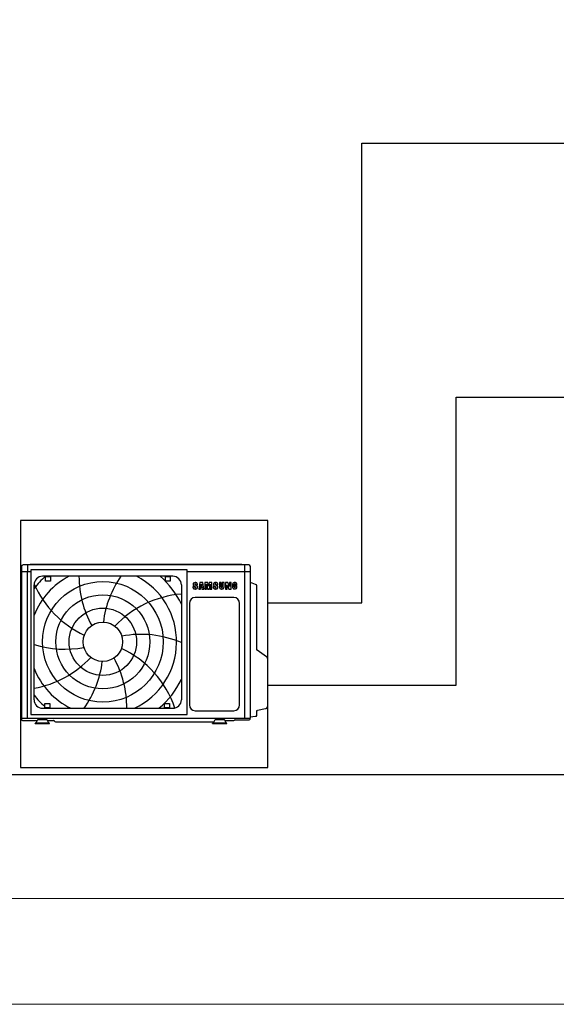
# Model space of a CAD drawing. Header units: inches. Extents: x 67073 to 287261, y -76160 to 48412.
# Tile 41 of 117: x 83533 to 83685, y -42402 to -42123. Entities that reach past the tile are written whole.
import ezdxf

# ---------------------------------------------------------------- set-up
doc = ezdxf.new("R2010")
doc.units = ezdxf.units.IN
doc.header["$MEASUREMENT"] = 0
doc.layers.add('DVM_OUTDOOR', color=7, linetype='Continuous')
doc.layers.add('DVM_USER', color=7, linetype='Continuous')

# ---------------------------------------------------------------- blocks, each defined once
blk = doc.blocks.new('FJM_OD_790x548x285_2P_F')
at = {"layer": 'DVM_OUTDOOR', "color": 0}
for p, q in [((786.8, 548), (8.2, 548)), ((23.3, 548), (23.3, 525.5)), ((32.3, 549.3), (31, 548)), ((762.2, 549.5), (32.8, 549.5)), ((762.7, 549.3), (764, 548)), ((771.7, 548), (771.7, 525.5)), ((0, 518.7), (0, 43.3)), ((2.5, 521.5), (0.2, 519.2)), ((2.5, 542.3), (2.5, 526.2)), ((2.5, 524), (2.5, 19.3)), ((34.6, 524), (2.5, 524)), ((3.1, 524.7), (7.7, 525.5)), ((3.2, 525.5), (34.7, 525.5)), ((23.2, 19.3), (23.2, 524)), ((34.6, 524), (34.6, 524)), ((574.5, 531), (34.7, 531)), ((34.7, 531), (34.7, 31)), ((574.5, 31), (574.5, 531)), ((574.5, 525.5), (791.8, 525.5)), ((792.5, 524), (574.5, 524)), ((771.8, 524), (771.8, 19.3)), ((787.3, 525.5), (791.9, 524.7)), ((792.5, 526.2), (792.5, 542.3)), ((792.6, 524), (792.5, 524)), ((792.6, 19.3), (792.6, 524)), ((46.4, 82.5), (46.4, 479.1)), ((525, 508.6), (75.9, 508.6)), ((554.5, 479.1), (554.5, 82.5)), ((594.7, 481.6), (594.7, 479.8)), ((597.3, 475.8), (603.1, 472.5)), ((607.7, 475.7), (601.4, 479.2)), ((604, 480.7), (604, 478.9)), ((604, 478.9), (609.8, 478.9)), ((609.8, 478.9), (609.8, 481.6)), ((618.2, 486.9), (614.4, 464.7)), ((627.9, 486.9), (618.2, 486.9)), ((620.6, 464.7), (622.8, 481.6)), ((622.8, 481.6), (623.3, 481.6)), ((623.3, 481.6), (625.5, 464.7)), ((631.7, 464.7), (627.9, 486.9)), ((635.8, 486.9), (635.8, 464.7)), ((645.5, 486.9), (635.8, 486.9)), ((641.6, 481.3), (642, 481.3)), ((641.6, 464.7), (641.6, 481.3)), ((642, 481.3), (644.7, 464.7)), ((647.5, 474.9), (645.5, 486.9)), ((650, 486.9), (648, 474.9)), ((659.6, 486.9), (650, 486.9)), ((650.9, 464.7), (653.5, 481.3)), ((653.5, 481.3), (654, 481.3)), ((654, 481.3), (654, 464.7)), ((659.7, 464.7), (659.6, 486.9)), ((665, 481.6), (665, 479.8)), ((667.6, 475.8), (673.4, 472.5)), ((678, 475.7), (671.7, 479.2)), ((674.3, 480.7), (674.3, 478.9)), ((674.3, 478.9), (680.1, 478.9)), ((680.1, 478.9), (680.1, 481.6)), ((691.9, 486.9), (685.6, 486.9)), ((685.6, 486.9), (685.6, 470.9)), ((691.9, 470.9), (691.9, 486.9)), ((695.4, 486.9), (695.4, 470.9)), ((701.6, 486.9), (695.4, 486.9)), ((701.6, 470.9), (701.6, 486.9)), ((707.2, 486.9), (707.2, 464.7)), ((714.6, 486.9), (707.2, 486.9)), ((712.7, 478.5), (713, 478.5)), ((712.7, 464.7), (712.7, 478.5)), ((713, 478.5), (718.5, 464.7)), ((720.1, 473.2), (714.6, 486.9)), ((720.4, 486.9), (720.4, 473.2)), ((725.9, 486.9), (720.4, 486.9)), ((725.9, 464.7), (725.9, 486.9)), ((731.1, 480.9), (731.1, 470.7)), ((737.1, 470.7), (737.1, 480.9)), ((738.7, 476.3), (738.7, 473.2)), ((746.2, 476.3), (738.7, 476.3)), ((740.2, 480.9), (740.2, 479.4)), ((740.2, 479.4), (746.2, 479.4)), ((746.2, 479.4), (746.2, 480.9)), ((746.2, 470.7), (746.2, 476.3)), ((809.6, 480.4), (792.6, 487.3)), ((812.8, 479.1), (809.6, 480.4)), ((814.7, 255.9), (814.7, 476.4)), ((594.2, 472.7), (594.2, 470.1)), ((600.4, 472.7), (594.2, 472.7)), ((600.4, 470.9), (600.4, 472.7)), ((610.2, 470.1), (610.2, 471.8)), ((614.4, 464.7), (620.6, 464.7)), ((625.5, 464.7), (631.7, 464.7)), ((635.8, 464.7), (641.6, 464.7)), ((644.7, 464.7), (650.9, 464.7)), ((648, 474.9), (647.5, 474.9)), ((654, 464.7), (659.7, 464.7)), ((664.5, 472.7), (664.5, 470.1)), ((670.7, 472.7), (664.5, 472.7)), ((670.7, 470.9), (670.7, 472.7)), ((680.5, 470.1), (680.5, 471.8)), ((707.2, 464.7), (712.7, 464.7)), ((718.5, 464.7), (725.9, 464.7)), ((720.4, 473.2), (720.1, 473.2)), ((738.7, 473.2), (740.2, 473.2)), ((740.2, 473.2), (740.2, 470.7)), ((582, 415), (582, 65)), ((735, 435.5), (602.5, 435.5)), ((755.5, 65), (755.5, 415)), ((814.7, 255.9), (814.7, 255.9)), ((848.2, 230.8), (816, 253.4)), ((852.5, 61.6), (852.5, 222.6)), ((2.5, 40.5), (0.2, 42.8)), ((75.9, 53), (525, 53)), ((602.5, 44.5), (735, 44.5)), ((814.7, 28.7), (814.7, 43.1)), ((817.1, 46), (844.6, 51.8)), ((2.5, 19.3), (792.6, 19.3)), ((3.2, 19.3), (3.2, 14)), ((6.2, 11), (56.4, 11)), ((34.7, 31), (574.5, 31)), ((99.8, 1.2), (49.8, 1.2)), ((49.8, 0), (49.8, 1.2)), ((49.8, 0), (99.8, 0)), ((53.6, 3.4), (52.8, 1.2)), ((56.5, 11.4), (53.6, 3.4)), ((90.8, 13), (58.8, 13)), ((96, 3.4), (93.1, 11.4)), ((93.2, 11), (113.1, 11)), ((96.8, 1.2), (96, 3.4)), ((99.8, 0), (99.8, 1.2)), ((116, 9.8), (117.1, 8.7)), ((118.3, 7.5), (117.1, 8.7)), ((121.9, 6), (666.5, 6)), ((711.8, 1.2), (661.8, 1.2)), ((661.8, 0), (661.8, 1.2)), ((661.8, 0), (711.8, 0)), ((665.6, 3.4), (664.8, 1.2)), ((668.5, 11.4), (665.6, 3.4)), ((702.8, 13), (670.8, 13)), ((708, 3.4), (705.1, 11.4)), ((705.2, 11), (734.1, 11)), ((708.8, 1.2), (708, 3.4)), ((711.8, 0), (711.8, 1.2)), ((739.8, 13), (788.8, 13)), ((791.8, 16), (791.8, 19.3)), ((792.6, 24), (808.8, 25.5)), ((808.8, 25.5), (812, 25.7))]:
    blk.add_line(p, q, dxfattribs=at)
for points in [[(86, 507.5), (103.1, 507.5), (103.1, 492), (86, 492)], [(499.2, 507.5), (516.3, 507.5), (516.3, 492), (499.2, 492)], [(83.4, 70), (100.4, 70), (100.4, 54.4), (83.4, 54.4)], [(496.6, 70), (513.6, 70), (513.6, 54.4), (496.6, 54.4)]]:
    blk.add_lwpolyline(points, close=True, dxfattribs=at)
for points in [[(596.4, 485), (596.3, 484.9, 0.005809), (596.2, 484.8, 0.005844), (596.1, 484.7, 0.005922), (596, 484.6, 0.006067), (595.9, 484.5, 0.006193), (595.8, 484.4, 0.006307), (595.7, 484.3, 0.006422), (595.6, 484.2, 0.006544), (595.5, 484.1, 0.006664), (595.5, 484, 0.006782), (595.4, 483.9, 0.006898), (595.3, 483.8, 0.007008), (595.2, 483.7, 0.007125), (595.2, 483.5, 0.007245), (595.1, 483.4, 0.007334), (595.1, 483.3, 0.007389), (595, 483.2, 0.007546), (595, 483.1, 0.007781), (594.9, 482.9, 0.007656), (594.9, 482.8, 0.007233), (594.8, 482.7, 0.008018), (594.8, 482.6, 0.009583), (594.8, 482.5, 0.007399), (594.7, 482.3, 0.0027), (594.7, 482.2, 0.010361), (594.7, 482.1, 0.017922), (594.7, 481.9, 0.008898), (594.7, 481.6, 0.004757)], [(594.7, 479.8), (594.7, 479.7, 0.010025), (594.7, 479.5, 0.009858), (594.7, 479.4, 0.009779), (594.7, 479.2, 0.009857), (594.7, 479.1, 0.009853), (594.8, 478.9, 0.00981), (594.8, 478.8, 0.009739), (594.9, 478.6, 0.009681), (594.9, 478.5, 0.009587), (595, 478.3, 0.009492), (595, 478.2, 0.009366), (595.1, 478, 0.009239), (595.2, 477.9, 0.009099), (595.3, 477.8, 0.008969), (595.3, 477.6, 0.008787), (595.4, 477.5, 0.008578), (595.5, 477.3, 0.008475), (595.6, 477.2, 0.008459), (595.8, 477.1, 0.008058), (595.9, 476.9, 0.007399), (596, 476.8, 0.00794), (596.1, 476.7, 0.009153), (596.3, 476.6, 0.006864), (596.4, 476.4, 0.00253), (596.5, 476.3, 0.009233), (596.7, 476.2, 0.015179), (596.9, 476, 0.007285), (597.3, 475.8, 0.003844)], [(609.8, 481.6), (609.8, 481.9, 0.019213), (609.7, 482.1, 0.018023), (609.7, 482.4, 0.01754), (609.6, 482.7, 0.018105), (609.5, 483, 0.018105), (609.4, 483.3, 0.017906), (609.3, 483.5, 0.017527), (609.1, 483.8, 0.017269), (608.9, 484.1, 0.016791), (608.7, 484.4, 0.016363), (608.5, 484.6, 0.015796), (608.2, 484.9, 0.015296), (607.9, 485.1, 0.014727), (607.6, 485.3, 0.014227), (607.3, 485.6, 0.013654), (606.9, 485.8, 0.013096), (606.6, 486, 0.012688), (606.2, 486.1, 0.012408), (605.8, 486.3, 0.011717), (605.5, 486.4, 0.010728), (605.1, 486.5, 0.011224), (604.6, 486.7, 0.012541), (604.2, 486.7, 0.00971), (603.8, 486.8, 0.004288), (603.5, 486.9, 0.012355), (603, 486.9, 0.020235), (602.3, 486.9, 0.170423), (596.4, 485, 0.005722)], [(680.1, 481.6), (680.1, 481.9, 0.022055), (680, 482.2, 0.020655), (679.9, 482.5, 0.020002), (679.9, 482.9, 0.020591), (679.7, 483.2, 0.020476), (679.6, 483.5, 0.020092), (679.4, 483.8, 0.019492), (679.2, 484.1, 0.019028), (678.9, 484.4, 0.018329), (678.7, 484.7, 0.017681), (678.4, 485, 0.016922), (678, 485.2, 0.01624), (677.7, 485.5, 0.015519), (677.3, 485.7, 0.014855), (676.9, 485.9, 0.014215), (676.5, 486.1, 0.013607), (676.1, 486.3, 0.013069), (675.6, 486.5, 0.012539), (675.2, 486.6, 0.012093), (674.7, 486.7, 0.011615), (674.3, 486.8, 0.011289), (673.8, 486.9, 0.010943), (673.4, 486.9, 0.010602), (672.9, 486.9, 0.010106), (672.5, 486.9, 0.010235), (672.1, 486.9, 0.010235), (671.6, 486.9, 0.010106), (671.2, 486.9, 0.010601), (670.7, 486.8, 0.010943), (670.3, 486.7, 0.01129), (669.8, 486.6, 0.011615), (669.4, 486.5, 0.012088), (669, 486.3, 0.01254), (668.5, 486.1, 0.013088), (668.1, 485.9, 0.013602), (667.7, 485.7, 0.014144), (667.4, 485.5, 0.014873), (667, 485.2, 0.015784), (666.7, 485, 0.01617), (666.4, 484.7, 0.015955), (666.1, 484.4, 0.017953), (665.8, 484.1, 0.02164), (665.6, 483.8, 0.01802), (665.4, 483.5, 0.008332), (665.3, 483.2, 0.024611), (665.2, 482.9, 0.043562), (665.1, 482.3, 0.023373), (665, 481.6, 0.013035)], [(665, 479.8), (665, 479.7, 0.010025), (665, 479.5, 0.009858), (665, 479.4, 0.009779), (665, 479.2, 0.009857), (665, 479.1, 0.009853), (665.1, 478.9, 0.00981), (665.1, 478.8, 0.009739), (665.2, 478.6, 0.009681), (665.2, 478.5, 0.009587), (665.3, 478.3, 0.009492), (665.3, 478.2, 0.009366), (665.4, 478, 0.009239), (665.5, 477.9, 0.009099), (665.6, 477.8, 0.008969), (665.6, 477.6, 0.008787), (665.7, 477.5, 0.008578), (665.8, 477.3, 0.008475), (665.9, 477.2, 0.008459), (666.1, 477.1, 0.008058), (666.2, 476.9, 0.007399), (666.3, 476.8, 0.00794), (666.4, 476.7, 0.009153), (666.6, 476.6, 0.006864), (666.7, 476.4, 0.00253), (666.8, 476.3, 0.009233), (667, 476.2, 0.015179), (667.2, 476, 0.007285), (667.6, 475.8, 0.003844)], [(746.2, 480.9), (746.2, 481.3, 0.019611), (746.2, 481.6, 0.018419), (746.1, 482, 0.017938), (746, 482.3, 0.018615), (745.9, 482.7, 0.018717), (745.7, 483.1, 0.0186), (745.6, 483.4, 0.018315), (745.3, 483.8, 0.018156), (745.1, 484.1, 0.017784), (744.8, 484.4, 0.017436), (744.5, 484.7, 0.016968), (744.2, 485, 0.016536), (743.8, 485.3, 0.016044), (743.5, 485.6, 0.015567), (743.1, 485.8, 0.015089), (742.7, 486, 0.014605), (742.2, 486.2, 0.014172), (741.8, 486.4, 0.013713), (741.4, 486.5, 0.013326), (740.9, 486.7, 0.012877), (740.5, 486.8, 0.01258), (740, 486.8, 0.012241), (739.6, 486.9, 0.011894), (739.1, 486.9, 0.011358), (738.7, 486.9, 0.011513), (738.3, 486.9, 0.011513), (737.8, 486.9, 0.011358), (737.4, 486.8, 0.011894), (736.9, 486.8, 0.012241), (736.5, 486.7, 0.012582), (736, 486.5, 0.012877), (735.6, 486.4, 0.013321), (735.1, 486.2, 0.013714), (734.7, 486, 0.014192), (734.3, 485.8, 0.014599), (733.9, 485.6, 0.015014), (733.5, 485.3, 0.015586), (733.2, 485, 0.016317), (732.8, 484.7, 0.016461), (732.5, 484.4, 0.016002), (732.3, 484.1, 0.01772), (732, 483.8, 0.020981), (731.8, 483.4, 0.017149), (731.6, 483.1, 0.007846), (731.5, 482.7, 0.022958), (731.3, 482.3, 0.039681), (731.2, 481.7, 0.020962), (731.1, 480.9, 0.011632)], [(814.7, 476.4), (814.7, 476.5, 0.009691), (814.7, 476.6, 0.009411), (814.7, 476.7, 0.009327), (814.7, 476.8, 0.009553), (814.6, 476.9, 0.009662), (814.6, 477, 0.009727), (814.6, 477.2, 0.009772), (814.6, 477.3, 0.009861), (814.5, 477.4, 0.009911), (814.5, 477.5, 0.009973), (814.4, 477.6, 0.010006), (814.4, 477.7, 0.010047), (814.3, 477.8, 0.010076), (814.2, 477.9, 0.010116), (814.2, 478, 0.010106), (814.1, 478.1, 0.010058), (814, 478.2, 0.010131), (814, 478.3, 0.010294), (813.9, 478.4, 0.010026), (813.8, 478.5, 0.009405), (813.7, 478.6, 0.010228), (813.6, 478.7, 0.011944), (813.5, 478.7, 0.009269), (813.4, 478.8, 0.003697), (813.3, 478.9, 0.012518), (813.2, 478.9, 0.021227), (813.1, 479, 0.01067), (812.8, 479.1, 0.005774)], [(594.2, 470.1), (594.2, 469.8, 0.023348), (594.3, 469.4, 0.02183), (594.3, 469.1, 0.021072), (594.4, 468.8, 0.021594), (594.6, 468.5, 0.021342), (594.7, 468.2, 0.020797), (594.9, 467.9, 0.020016), (595.2, 467.6, 0.019383), (595.4, 467.3, 0.018511), (595.7, 467, 0.017714), (596, 466.7, 0.016817), (596.4, 466.4, 0.01602), (596.8, 466.2, 0.015202), (597.2, 465.9, 0.014463), (597.6, 465.7, 0.01376), (598, 465.5, 0.013108), (598.5, 465.4, 0.012534), (598.9, 465.2, 0.011982), (599.4, 465.1, 0.011519), (599.9, 465, 0.011036), (600.3, 464.9, 0.010703), (600.8, 464.8, 0.010359), (601.3, 464.8, 0.010024), (601.8, 464.7, 0.009548), (602.2, 464.7, 0.009666), (602.7, 464.7, 0.009666), (603.1, 464.8, 0.009548), (603.6, 464.8, 0.010024), (604.1, 464.9, 0.010359), (604.6, 465, 0.010705), (605, 465.1, 0.011035), (605.5, 465.2, 0.011514), (606, 465.4, 0.011983), (606.4, 465.5, 0.012552), (606.9, 465.7, 0.013103), (607.3, 465.9, 0.013692), (607.7, 466.2, 0.01448), (608.1, 466.4, 0.015462), (608.4, 466.7, 0.015954), (608.7, 467, 0.015854), (609, 467.2, 0.017978), (609.3, 467.6, 0.021864), (609.5, 467.9, 0.018381), (609.7, 468.2, 0.008545), (609.9, 468.5, 0.025369), (610, 468.8, 0.04549), (610.1, 469.4, 0.024623), (610.2, 470.1, 0.01377)], [(610.2, 471.8), (610.2, 472, 0.01006), (610.2, 472.1, 0.009906), (610.2, 472.3, 0.009828), (610.2, 472.4, 0.009887), (610.1, 472.5, 0.00987), (610.1, 472.7, 0.009815), (610.1, 472.8, 0.009731), (610, 473, 0.009658), (610, 473.1, 0.009548), (609.9, 473.3, 0.009437), (609.9, 473.4, 0.009295), (609.8, 473.5, 0.009152), (609.7, 473.7, 0.008996), (609.6, 473.8, 0.00885), (609.6, 473.9, 0.008652), (609.5, 474.1, 0.00843), (609.4, 474.2, 0.008312), (609.3, 474.3, 0.008281), (609.2, 474.5, 0.00787), (609.1, 474.6, 0.00721), (608.9, 474.7, 0.007727), (608.8, 474.8, 0.008895), (608.7, 475, 0.006646), (608.6, 475.1, 0.002427), (608.5, 475.2, 0.008937), (608.3, 475.3, 0.014638), (608, 475.5, 0.006987), (607.7, 475.7, 0.003676)], [(664.5, 470.1), (664.5, 469.8, 0.023348), (664.6, 469.4, 0.02183), (664.6, 469.1, 0.021072), (664.7, 468.8, 0.021594), (664.9, 468.5, 0.021342), (665, 468.2, 0.020797), (665.2, 467.9, 0.020016), (665.5, 467.6, 0.019383), (665.7, 467.3, 0.018511), (666, 467, 0.017714), (666.3, 466.7, 0.016817), (666.7, 466.4, 0.01602), (667.1, 466.2, 0.015202), (667.4, 465.9, 0.014463), (667.9, 465.7, 0.01376), (668.3, 465.5, 0.013108), (668.8, 465.4, 0.012534), (669.2, 465.2, 0.011982), (669.7, 465.1, 0.011519), (670.2, 465, 0.011036), (670.6, 464.9, 0.010703), (671.1, 464.8, 0.010359), (671.6, 464.8, 0.010024), (672.1, 464.7, 0.009548), (672.5, 464.7, 0.009666), (673, 464.7, 0.009666), (673.4, 464.8, 0.009548), (673.9, 464.8, 0.010024), (674.4, 464.9, 0.010359), (674.9, 465, 0.010705), (675.3, 465.1, 0.011035), (675.8, 465.2, 0.011514), (676.3, 465.4, 0.011983), (676.7, 465.5, 0.012552), (677.2, 465.7, 0.013103), (677.6, 465.9, 0.013692), (678, 466.2, 0.01448), (678.4, 466.4, 0.015462), (678.7, 466.7, 0.015954), (679, 467, 0.015854), (679.3, 467.2, 0.017978), (679.6, 467.6, 0.021864), (679.8, 467.9, 0.018381), (680, 468.2, 0.008545), (680.2, 468.5, 0.025369), (680.3, 468.8, 0.04549), (680.4, 469.4, 0.024623), (680.5, 470.1, 0.01377)], [(680.5, 471.8), (680.5, 472, 0.01006), (680.5, 472.1, 0.009906), (680.5, 472.3, 0.009828), (680.5, 472.4, 0.009887), (680.4, 472.5, 0.00987), (680.4, 472.7, 0.009815), (680.4, 472.8, 0.009731), (680.3, 473, 0.009658), (680.3, 473.1, 0.009548), (680.2, 473.3, 0.009437), (680.2, 473.4, 0.009295), (680.1, 473.5, 0.009152), (680, 473.7, 0.008996), (679.9, 473.8, 0.00885), (679.9, 473.9, 0.008652), (679.8, 474.1, 0.00843), (679.7, 474.2, 0.008312), (679.6, 474.3, 0.008281), (679.5, 474.5, 0.00787), (679.4, 474.6, 0.00721), (679.2, 474.7, 0.007727), (679.1, 474.8, 0.008895), (679, 475, 0.006646), (678.9, 475.1, 0.002427), (678.8, 475.2, 0.008937), (678.6, 475.3, 0.014638), (678.3, 475.5, 0.006987), (678, 475.7, 0.003676)], [(685.6, 470.9), (685.7, 470.6, 0.020022), (685.7, 470.2, 0.018796), (685.8, 469.9, 0.018288), (685.9, 469.5, 0.018954), (686, 469.1, 0.019024), (686.2, 468.7, 0.018866), (686.4, 468.4, 0.018531), (686.6, 468, 0.018322), (686.8, 467.7, 0.017896), (687.1, 467.3, 0.017496), (687.5, 467, 0.016977), (687.8, 466.7, 0.0165), (688.2, 466.4, 0.015965), (688.6, 466.1, 0.015452), (689, 465.9, 0.014942), (689.4, 465.7, 0.014433), (689.9, 465.5, 0.013978), (690.3, 465.3, 0.013504), (690.8, 465.1, 0.013104), (691.3, 465, 0.012648), (691.8, 464.9, 0.012344), (692.2, 464.8, 0.012003), (692.7, 464.8, 0.011655), (693.2, 464.7, 0.011126), (693.6, 464.7, 0.011276), (694.1, 464.7, 0.011276), (694.6, 464.8, 0.011126), (695, 464.8, 0.011655), (695.5, 464.9, 0.012003), (696, 465, 0.012346), (696.5, 465.1, 0.012648), (696.9, 465.3, 0.013099), (697.4, 465.5, 0.013505), (697.8, 465.7, 0.013998), (698.3, 465.9, 0.014428), (698.7, 466.1, 0.014868), (699.1, 466.4, 0.015471), (699.5, 466.7, 0.016237), (699.8, 467, 0.016426), (700.1, 467.3, 0.01601), (700.4, 467.7, 0.017778), (700.7, 468, 0.021115), (700.9, 468.4, 0.017314), (701.1, 468.7, 0.007935), (701.3, 469.1, 0.023256), (701.4, 469.5, 0.040355), (701.5, 470.1, 0.021372), (701.6, 470.9, 0.011869)], [(731.1, 470.7), (731.1, 470.4, 0.015821), (731.2, 470.2, 0.014968), (731.2, 469.9, 0.014666), (731.3, 469.6, 0.015176), (731.4, 469.3, 0.015303), (731.5, 469, 0.015296), (731.6, 468.7, 0.015176), (731.7, 468.4, 0.015157), (731.9, 468.1, 0.01498), (732.1, 467.8, 0.014833), (732.3, 467.6, 0.014571), (732.5, 467.3, 0.014345), (732.7, 467, 0.014048), (733, 466.8, 0.013788), (733.3, 466.5, 0.013436), (733.6, 466.3, 0.013066), (733.9, 466.1, 0.012827), (734.2, 465.9, 0.012705), (734.5, 465.7, 0.012107), (734.9, 465.5, 0.011161), (735.2, 465.4, 0.011803), (735.6, 465.2, 0.013345), (736, 465.1, 0.010302), (736.3, 465, 0.004402), (736.7, 464.9, 0.013314), (737.1, 464.9, 0.021906), (737.7, 464.8, 0.19769), (744.2, 466.6, 0.006048)], [(744.2, 466.6), (744.3, 466.8, 0.00616), (744.5, 466.9, 0.006159), (744.6, 467, 0.006208), (744.7, 467.1, 0.006337), (744.8, 467.2, 0.006441), (744.9, 467.3, 0.006529), (745, 467.5, 0.006616), (745.1, 467.6, 0.006713), (745.2, 467.7, 0.006803), (745.3, 467.9, 0.006893), (745.4, 468, 0.006976), (745.5, 468.1, 0.007057), (745.6, 468.3, 0.007141), (745.6, 468.4, 0.007229), (745.7, 468.5, 0.007285), (745.8, 468.7, 0.007309), (745.8, 468.8, 0.007433), (745.9, 469, 0.007632), (746, 469.1, 0.007482), (746, 469.3, 0.007047), (746, 469.4, 0.007779), (746.1, 469.5, 0.009255), (746.1, 469.7, 0.007134), (746.2, 469.8, 0.002624), (746.2, 470, 0.009936), (746.2, 470.1, 0.017112), (746.2, 470.4, 0.008493), (746.2, 470.7, 0.004544)], [(816, 253.4), (815.9, 253.5, -0.007904), (815.8, 253.5, -0.007756), (815.8, 253.6, -0.00771), (815.7, 253.6, -0.007833), (815.6, 253.7, -0.007893), (815.5, 253.8, -0.007927), (815.5, 253.8, -0.00795), (815.4, 253.9, -0.007997), (815.4, 254, -0.008023), (815.3, 254.1, -0.008056), (815.2, 254.1, -0.008072), (815.2, 254.2, -0.008091), (815.1, 254.3, -0.008107), (815.1, 254.4, -0.008132), (815, 254.5, -0.008119), (815, 254.6, -0.008075), (815, 254.7, -0.008136), (814.9, 254.7, -0.008277), (814.9, 254.8, -0.008054), (814.8, 254.9, -0.007543), (814.8, 255, -0.008243), (814.8, 255.1, -0.009691), (814.8, 255.2, -0.007463), (814.8, 255.3, -0.00284), (814.7, 255.4, -0.010227), (814.7, 255.5, -0.017427), (814.7, 255.7, -0.008674), (814.7, 255.9, -0.004659)], [(852.5, 222.6), (852.5, 222.9, 0.007915), (852.5, 223.2, 0.007765), (852.5, 223.6, 0.007718), (852.4, 223.9, 0.007839), (852.4, 224.2, 0.007898), (852.3, 224.5, 0.007931), (852.3, 224.8, 0.007953), (852.2, 225.1, 0.007998), (852.1, 225.4, 0.008023), (852, 225.7, 0.008054), (851.9, 226.1, 0.008068), (851.8, 226.4, 0.008086), (851.7, 226.7, 0.008101), (851.5, 227, 0.008124), (851.4, 227.2, 0.008109), (851.2, 227.5, 0.008064), (851.1, 227.8, 0.008124), (850.9, 228.1, 0.008263), (850.7, 228.4, 0.008039), (850.5, 228.6, 0.007528), (850.3, 228.9, 0.008225), (850.1, 229.1, 0.009669), (849.9, 229.4, 0.007446), (849.7, 229.6, 0.002833), (849.5, 229.8, 0.010201), (849.2, 230, 0.017381), (848.8, 230.4, 0.00865), (848.2, 230.8, 0.004646)], [(814.7, 43.1), (814.7, 43.2, -0.011155), (814.7, 43.3, -0.010731), (814.7, 43.4, -0.010607), (814.7, 43.6, -0.010944), (814.8, 43.7, -0.011104), (814.8, 43.8, -0.011203), (814.8, 44, -0.011268), (814.9, 44.1, -0.011401), (814.9, 44.2, -0.011472), (815, 44.3, -0.011563), (815.1, 44.5, -0.011608), (815.1, 44.6, -0.011668), (815.2, 44.7, -0.011704), (815.3, 44.8, -0.011752), (815.4, 44.9, -0.011738), (815.5, 45, -0.011679), (815.6, 45.2, -0.011751), (815.7, 45.3, -0.011916), (815.8, 45.3, -0.011605), (815.9, 45.4, -0.010892), (816, 45.5, -0.011784), (816.1, 45.6, -0.013663), (816.2, 45.7, -0.010663), (816.3, 45.7, -0.004422), (816.4, 45.8, -0.0142), (816.6, 45.8, -0.023928), (816.8, 45.9, -0.012119), (817.1, 46, -0.0066)], [(844.6, 51.8), (845, 51.9, 0.01115), (845.4, 52, 0.010726), (845.8, 52.2, 0.010601), (846.2, 52.3, 0.010938), (846.6, 52.5, 0.011098), (847, 52.7, 0.011196), (847.4, 52.9, 0.011261), (847.8, 53.2, 0.011394), (848.2, 53.4, 0.011465), (848.6, 53.7, 0.011556), (849, 54, 0.011602), (849.3, 54.3, 0.011662), (849.6, 54.6, 0.011698), (850, 55, 0.011747), (850.3, 55.3, 0.011733), (850.6, 55.7, 0.011675), (850.8, 56.1, 0.011747), (851.1, 56.5, 0.011912), (851.3, 56.9, 0.011602), (851.5, 57.3, 0.010889), (851.7, 57.7, 0.011783), (851.9, 58.2, 0.013661), (852, 58.6, 0.010662), (852.2, 59, 0.004422), (852.3, 59.4, 0.0142), (852.4, 59.9, 0.023931), (852.4, 60.6, 0.012122), (852.5, 61.6, 0.006602)], [(114.7, 10.7), (114.7, 10.6, -0.000055), (114.8, 10.6, -0.000059), (114.9, 10.5, -0.000063), (115, 10.5, -0.000068), (115, 10.4, -0.000073), (115.1, 10.4, -0.000079), (115.2, 10.3, -0.000086), (115.2, 10.3, -0.000093), (115.3, 10.3, -0.000101), (115.4, 10.2, -0.000111), (115.4, 10.2, -0.000122), (115.5, 10.2, -0.000135), (115.5, 10.1, -0.00015), (115.6, 10.1, -0.000168), (115.6, 10.1, -0.000189), (115.7, 10, -0.000212), (115.7, 10, -0.000245), (115.7, 10, -0.000288), (115.8, 10, -0.000329), (115.8, 9.9, -0.000359), (115.8, 9.9, -0.000473), (115.9, 9.9, -0.000704), (115.9, 9.9, -0.000696), (115.9, 9.9, -0.000279), (115.9, 9.9, -0.00133), (115.9, 9.9, -0.004391), (115.9, 9.8, -0.004812), (116, 9.8, -0.004284)], [(812, 25.7), (812.1, 25.8, 0.012136), (812.2, 25.8, 0.011586), (812.4, 25.8, 0.011427), (812.5, 25.8, 0.011855), (812.6, 25.9, 0.012056), (812.8, 25.9, 0.012182), (812.9, 26, 0.012263), (813.1, 26.1, 0.012434), (813.2, 26.1, 0.012522), (813.3, 26.2, 0.012639), (813.4, 26.3, 0.012695), (813.6, 26.4, 0.012773), (813.7, 26.5, 0.012815), (813.8, 26.6, 0.012873), (813.9, 26.7, 0.012858), (814, 26.8, 0.012795), (814.1, 26.9, 0.012866), (814.2, 27.1, 0.01303), (814.3, 27.2, 0.012694), (814.4, 27.3, 0.011921), (814.4, 27.5, 0.012853), (814.5, 27.6, 0.014826), (814.5, 27.8, 0.011627), (814.6, 27.9, 0.004962), (814.6, 28, 0.015326), (814.6, 28.2, 0.025721), (814.7, 28.4, 0.013116), (814.7, 28.7, 0.007182)]]:
    blk.add_lwpolyline(points, format="xyb", dxfattribs=at)
for radius in [208.3, 162.3, 116.3, 68.1]:
    blk.add_circle((283.6, 282.5), radius, dxfattribs=at)
for centre, radius, start, end in [((8.2, 542.3), 5.7, 90, 180), ((32.8, 548.8), 0.7, 90, 135), ((762.2, 548.8), 0.7, 45, 90), ((786.8, 542.3), 5.7, 0, 90), ((0.7, 518.7), 0.7, 135, 180), ((3.2, 526.2), 0.7, 180, 270), ((3.2, 524), 0.702, 100, 179.8649), ((791.8, 526.2), 0.7, 270, 0), ((791.8, 524), 0.702, 0.137, 80), ((75.9, 479.1), 29.5, 90, 180), ((283.6, 282.5), 254.3, 117.2938, 158.8106), ((283.6, 282.5), 300.3, 131.1878, 142.1465), ((368.5, 624.2), 352, 203.8494, 244.9409), ((553.1, 509), 352, 180.0753, 208.9409), ((634.7, 307.3), 352, 145.1345, 172.9409), ((283.6, 282.5), 254.3, 295.5046, 62.7062), ((283.6, 282.5), 300.3, 25.5638, 48.8122), ((525, 479.1), 29.5, 0, 90), ((602.2, 480.7), 1.78, 0, 241.4517), ((672.5, 480.7), 1.78, 0, 241.4517), ((738.7, 480.9), 1.55, 0, 180), ((582.3, 96.2), 352, 94.5222, 136.9409), ((602.2, 470.9), 1.78, 180, 60.3802), ((672.5, 470.9), 1.78, 180, 60.3802), ((693.6, 470.9), 1.78, 180, 0), ((738.7, 470.7), 1.55, 180, 0), ((602.5, 415), 20.5, 90, 180), ((735, 415), 20.5, 0, 90), ((415.7, -43.8), 352, 66.7714, 100.9409), ((151.5, 608.9), 352, 252.6389, 280.9409), ((198.6, -59.1), 352, 18.7165, 64.9409), ((-15.1, 468.9), 352, 280.0701, 316.9409), ((-67.6, 257.7), 352, 324.4309, 352.9409), ((14, 56.1), 352, 359.5005, 28.9409), ((283.6, 282.5), 254.3, 201.1894, 244.4954), ((283.6, 282.5), 300.3, 310.1541, 334.4362), ((283.6, 282.5), 300.3, 217.8535, 228.2059), ((75.9, 82.5), 29.5, 180, 270), ((525, 82.5), 29.5, 270, 0), ((0.7, 43.3), 0.7, 180, 225), ((283.6, 282.5), 300.3, 229.4201, 229.8459), ((602.5, 65), 20.5, 180, 270), ((735, 65), 20.5, 270, 0), ((6.2, 14), 3, 180, 270), ((58.8, 10.5), 2.5, 90, 160), ((90.8, 10.5), 2.5, 20, 90), ((113.1, 7), 4, 67.5008, 90), ((121.9, 11), 5, 225, 270), ((670.8, 10.5), 2.5, 90, 160), ((702.8, 10.5), 2.5, 20, 90), ((734.1, 16), 5, 270, 308.9424), ((739.8, 9), 4, 90, 128.9424), ((788.8, 16), 3, 270, 0)]:
    blk.add_arc(centre, radius, start, end, dxfattribs=at)
blk = doc.blocks.new('DVM_DIAGRAM_SYSTEM1')
at = {"color": 7}
for points in [[(2899.8, -2053.3), (3166.5, -2053.3), (3166.5, -750), (4626.7, -750)], [(2899.8, -2286.7), (3433.2, -2286.7), (3433.2, -1470), (4626.7, -1470)]]:
    blk.add_lwpolyline(points, dxfattribs=at)
at = {"color": 254}
blk.add_lwpolyline([(2199.8, -2520), (2899.8, -2520), (2899.8, -1820), (2199.8, -1820)], close=True, dxfattribs=at)
blk.add_lwpolyline([(0, -2540), (5826.7, -2540)], dxfattribs=at)
at = {"color": 7, "xscale": 0.8211144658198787, "yscale": 0.8211144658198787, "zscale": 0.8211144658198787}
blk.add_blockref('FJM_OD_790x548x285_2P_F', (2199.8, -2395.6), dxfattribs=at)

msp = doc.modelspace()

# ---------------------------------------------------------------- linework, layer by layer
at = {"linetype": 'Continuous', "lineweight": 18}
for points in [[(83130.462, -42402.179), (85230.462, -42402.179), (85230.462, -40917.179), (83130.462, -40917.179)], [(83291.09, -42372.179), (85200.462, -42372.179), (85200.462, -40947.179), (83291.09, -40947.179)]]:
    msp.add_lwpolyline(points, close=True, dxfattribs=at)

# ---------------------------------------------------------------- block references
at = {"layer": 'DVM_USER', "xscale": 0.1000000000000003, "yscale": 0.1000000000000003, "zscale": 0.1000000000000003}
msp.add_blockref('DVM_DIAGRAM_SYSTEM1', (83313.637, -42083.072, 0), dxfattribs=at)

doc.saveas('drawing.dxf')
